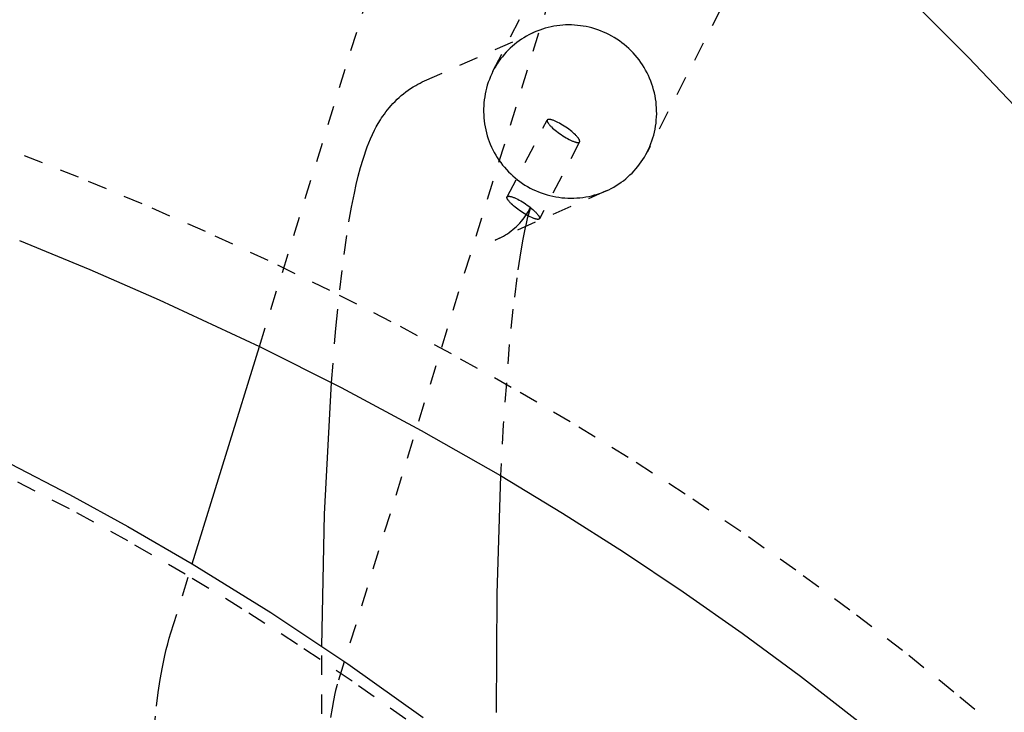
# Model space of a CAD drawing. Header units: millimetres. Extents: x 0 to 1551, y 0 to 1543.
# Tile 39 of 69: x 1365 to 1466, y 452 to 524. Entities that reach past the tile are written whole.
import ezdxf

# ---------------------------------------------------------------- set-up
doc = ezdxf.new("R2010")
doc.units = ezdxf.units.MM
doc.linetypes.add('Hidden', pattern=[4, 2, -2])
doc.layers.add('Make2D$Hidden$Curves', color=7, linetype='Hidden', true_color=0x8c8c8c)
doc.layers.add('Make2D$Visible$Curves', color=7, linetype='Continuous', true_color=0x000000)

msp = doc.modelspace()

# ---------------------------------------------------------------- linework, layer by layer
at = {"layer": 'Make2D$Hidden$Curves'}
for p, q in [((1389.42, 490.11), (1414.59, 571.54)), ((1430.08, 560.7), (1397.46, 455.2)), ((1413.54, 518.55), (1432.07, 554.62)), ((1448.07, 546.36), (1429.49, 510.2)), ((1418.95, 522.99), (1418.66, 522.9)), ((1419.24, 523.07), (1418.95, 522.99)), ((1419.54, 523.14), (1419.24, 523.07)), ((1419.84, 523.2), (1419.54, 523.14)), ((1420.14, 523.25), (1419.84, 523.2)), ((1420.44, 523.29), (1420.14, 523.25)), ((1420.75, 523.31), (1420.44, 523.29)), ((1421.05, 523.33), (1420.75, 523.31)), ((1421.36, 523.34), (1421.05, 523.33)), ((1421.66, 523.33), (1421.36, 523.34)), ((1421.97, 523.32), (1421.66, 523.33)), ((1422.27, 523.29), (1421.97, 523.32)), ((1422.58, 523.26), (1422.27, 523.29)), ((1422.88, 523.21), (1422.58, 523.26)), ((1423.18, 523.16), (1422.88, 523.21)), ((1423.48, 523.09), (1423.18, 523.16)), ((1423.77, 523.02), (1423.48, 523.09)), ((1424.07, 522.93), (1423.77, 523.02)), ((1406.46, 517.55), (1417.8, 522.58)), ((1416.74, 522.02), (1416.49, 521.86)), ((1417, 522.17), (1416.74, 522.02)), ((1417.26, 522.32), (1417, 522.17)), ((1417.53, 522.45), (1417.26, 522.32)), ((1417.8, 522.58), (1417.53, 522.45)), ((1418.08, 522.69), (1417.8, 522.58)), ((1418.37, 522.8), (1418.08, 522.69)), ((1418.66, 522.9), (1418.37, 522.8)), ((1424.37, 522.83), (1424.07, 522.93)), ((1424.67, 522.72), (1424.37, 522.83)), ((1424.96, 522.6), (1424.67, 522.72)), ((1425.25, 522.48), (1424.96, 522.6)), ((1425.53, 522.34), (1425.25, 522.48)), ((1425.81, 522.19), (1425.53, 522.34)), ((1426.08, 522.03), (1425.81, 522.19)), ((1426.35, 521.86), (1426.08, 522.03)), ((1415.33, 520.93), (1415.11, 520.72)), ((1415.55, 521.13), (1415.33, 520.93)), ((1415.77, 521.33), (1415.55, 521.13)), ((1416.01, 521.51), (1415.77, 521.33)), ((1416.25, 521.69), (1416.01, 521.51)), ((1416.49, 521.86), (1416.25, 521.69)), ((1426.61, 521.69), (1426.35, 521.86)), ((1426.86, 521.5), (1426.61, 521.69)), ((1427.11, 521.31), (1426.86, 521.5)), ((1427.35, 521.1), (1427.11, 521.31)), ((1427.58, 520.89), (1427.35, 521.1)), ((1414.52, 520.05), (1414.33, 519.82)), ((1414.71, 520.28), (1414.52, 520.05)), ((1414.91, 520.51), (1414.71, 520.28)), ((1415.11, 520.72), (1414.91, 520.51)), ((1427.81, 520.67), (1427.58, 520.89)), ((1428.03, 520.45), (1427.81, 520.67)), ((1428.24, 520.21), (1428.03, 520.45)), ((1428.44, 519.97), (1428.24, 520.21)), ((1428.64, 519.72), (1428.44, 519.97)), ((1413.83, 519.08), (1413.68, 518.82)), ((1413.99, 519.33), (1413.83, 519.08)), ((1414.16, 519.58), (1413.99, 519.33)), ((1414.33, 519.82), (1414.16, 519.58)), ((1428.82, 519.47), (1428.64, 519.72)), ((1429, 519.21), (1428.82, 519.47)), ((1429.16, 518.94), (1429, 519.21)), ((1429.32, 518.67), (1429.16, 518.94)), ((1413.28, 517.99), (1413.17, 517.7)), ((1413.41, 518.27), (1413.28, 517.99)), ((1413.54, 518.55), (1413.41, 518.27)), ((1413.68, 518.82), (1413.54, 518.55)), ((1429.47, 518.39), (1429.32, 518.67)), ((1429.61, 518.11), (1429.47, 518.39)), ((1429.73, 517.82), (1429.61, 518.11)), ((1405.03, 516.76), (1405.3, 516.93)), ((1405.3, 516.93), (1405.57, 517.09)), ((1405.57, 517.09), (1405.79, 517.21)), ((1405.79, 517.21), (1406.01, 517.33)), ((1406.01, 517.33), (1406.23, 517.44)), ((1406.23, 517.44), (1406.46, 517.55)), ((1412.96, 517.11), (1412.88, 516.81)), ((1413.06, 517.41), (1412.96, 517.11)), ((1413.17, 517.7), (1413.06, 517.41)), ((1429.85, 517.53), (1429.73, 517.82)), ((1429.96, 517.23), (1429.85, 517.53)), ((1430.06, 516.93), (1429.96, 517.23)), ((1430.14, 516.63), (1430.06, 516.93)), ((1403.65, 515.66), (1403.86, 515.85)), ((1403.86, 515.85), (1404.07, 516.04)), ((1404.07, 516.04), (1404.3, 516.23)), ((1404.3, 516.23), (1404.54, 516.41)), ((1404.54, 516.41), (1404.78, 516.59)), ((1404.78, 516.59), (1405.03, 516.76)), ((1412.69, 515.89), (1412.64, 515.58)), ((1412.74, 516.2), (1412.69, 515.89)), ((1412.8, 516.51), (1412.74, 516.2)), ((1412.88, 516.81), (1412.8, 516.51)), ((1430.22, 516.33), (1430.14, 516.63)), ((1430.29, 516.02), (1430.22, 516.33)), ((1430.34, 515.71), (1430.29, 516.02)), ((1402.82, 514.78), (1403.01, 515)), ((1403.01, 515), (1403.21, 515.22)), ((1403.21, 515.22), (1403.42, 515.44)), ((1403.42, 515.44), (1403.65, 515.66)), ((1412.59, 514.96), (1412.58, 514.65)), ((1412.61, 515.27), (1412.59, 514.96)), ((1412.64, 515.58), (1412.61, 515.27)), ((1430.39, 515.4), (1430.34, 515.71)), ((1430.42, 515.08), (1430.39, 515.4)), ((1430.44, 514.77), (1430.42, 515.08)), ((1402.04, 513.72), (1402.16, 513.91)), ((1402.16, 513.91), (1402.32, 514.13)), ((1402.32, 514.13), (1402.48, 514.34)), ((1402.48, 514.34), (1402.65, 514.56)), ((1402.65, 514.56), (1402.82, 514.78)), ((1412.58, 514.65), (1412.58, 514.34)), ((1412.58, 514.34), (1412.59, 514.03)), ((1412.59, 514.03), (1412.61, 513.72)), ((1430.42, 513.51), (1430.45, 513.83)), ((1430.45, 514.46), (1430.44, 514.77)), ((1430.46, 514.14), (1430.45, 514.46)), ((1430.45, 513.83), (1430.46, 514.14)), ((1401.3, 512.45), (1401.49, 512.8)), ((1401.49, 512.8), (1401.69, 513.16)), ((1401.69, 513.16), (1401.92, 513.53)), ((1401.92, 513.53), (1402.04, 513.72)), ((1412.61, 513.72), (1412.64, 513.41)), ((1412.64, 513.41), (1412.68, 513.1)), ((1412.68, 513.1), (1412.73, 512.79)), ((1412.73, 512.79), (1412.8, 512.48)), ((1415.01, 505.56), (1419.15, 513.5)), ((1419.15, 513.48), (1419.14, 513.48)), ((1419.14, 513.48), (1419.14, 513.47)), ((1419.14, 513.47), (1419.14, 513.47)), ((1419.14, 513.47), (1419.14, 513.47)), ((1419.14, 513.47), (1419.14, 513.47)), ((1419.14, 513.47), (1419.14, 513.46)), ((1419.14, 513.46), (1419.14, 513.46)), ((1419.14, 513.46), (1419.14, 513.46)), ((1419.14, 513.46), (1419.14, 513.45)), ((1419.14, 513.45), (1419.14, 513.45)), ((1419.14, 513.45), (1419.14, 513.45)), ((1419.14, 513.45), (1419.14, 513.44)), ((1419.14, 513.44), (1419.14, 513.44)), ((1419.14, 513.44), (1419.14, 513.44)), ((1419.14, 513.44), (1419.14, 513.43)), ((1419.14, 513.43), (1419.14, 513.43)), ((1419.14, 513.43), (1419.14, 513.42)), ((1419.14, 513.42), (1419.14, 513.42)), ((1419.14, 513.42), (1419.14, 513.41)), ((1419.14, 513.41), (1419.14, 513.4)), ((1419.14, 513.4), (1419.15, 513.39)), ((1419.15, 513.5), (1419.15, 513.5)), ((1419.15, 513.5), (1419.15, 513.5)), ((1419.15, 513.5), (1419.15, 513.49)), ((1419.16, 513.5), (1419.15, 513.5)), ((1419.15, 513.49), (1419.15, 513.49)), ((1419.15, 513.49), (1419.15, 513.49)), ((1419.15, 513.49), (1419.15, 513.49)), ((1419.15, 513.49), (1419.15, 513.49)), ((1419.15, 513.49), (1419.15, 513.48)), ((1419.15, 513.48), (1419.15, 513.48)), ((1419.15, 513.48), (1419.15, 513.48)), ((1419.15, 513.39), (1419.15, 513.39)), ((1419.15, 513.39), (1419.15, 513.38)), ((1419.15, 513.38), (1419.15, 513.37)), ((1419.15, 513.37), (1419.15, 513.36)), ((1419.15, 513.36), (1419.16, 513.35)), ((1419.17, 513.52), (1419.16, 513.52)), ((1419.16, 513.52), (1419.16, 513.51)), ((1419.16, 513.51), (1419.16, 513.51)), ((1419.16, 513.51), (1419.16, 513.51)), ((1419.16, 513.51), (1419.16, 513.51)), ((1419.16, 513.51), (1419.16, 513.5)), ((1419.16, 513.35), (1419.16, 513.34)), ((1419.16, 513.34), (1419.16, 513.34)), ((1419.16, 513.34), (1419.17, 513.33)), ((1419.18, 513.53), (1419.17, 513.53)), ((1419.17, 513.53), (1419.17, 513.53)), ((1419.17, 513.53), (1419.17, 513.52)), ((1419.17, 513.52), (1419.17, 513.52)), ((1419.17, 513.52), (1419.17, 513.52)), ((1419.17, 513.33), (1419.17, 513.32)), ((1419.17, 513.32), (1419.18, 513.31)), ((1419.19, 513.54), (1419.18, 513.54)), ((1419.18, 513.54), (1419.18, 513.53)), ((1419.18, 513.53), (1419.18, 513.53)), ((1419.18, 513.53), (1419.18, 513.53)), ((1419.18, 513.53), (1419.18, 513.53)), ((1419.18, 513.31), (1419.18, 513.29)), ((1419.18, 513.29), (1419.19, 513.27)), ((1419.2, 513.55), (1419.19, 513.54)), ((1419.19, 513.54), (1419.19, 513.54)), ((1419.19, 513.54), (1419.19, 513.54)), ((1419.19, 513.54), (1419.19, 513.54)), ((1419.19, 513.27), (1419.21, 513.25)), ((1419.21, 513.55), (1419.2, 513.55)), ((1419.2, 513.55), (1419.2, 513.55)), ((1419.2, 513.55), (1419.2, 513.55)), ((1419.2, 513.55), (1419.2, 513.55)), ((1419.22, 513.56), (1419.21, 513.55)), ((1419.21, 513.55), (1419.21, 513.55)), ((1419.21, 513.55), (1419.21, 513.55)), ((1419.21, 513.25), (1419.22, 513.23)), ((1419.23, 513.56), (1419.22, 513.56)), ((1419.22, 513.56), (1419.22, 513.56)), ((1419.22, 513.56), (1419.22, 513.56)), ((1419.22, 513.23), (1419.23, 513.21)), ((1419.24, 513.56), (1419.23, 513.56)), ((1419.23, 513.56), (1419.23, 513.56)), ((1419.23, 513.21), (1419.24, 513.19)), ((1419.25, 513.57), (1419.24, 513.56)), ((1419.24, 513.56), (1419.24, 513.56)), ((1419.24, 513.19), (1419.26, 513.17)), ((1419.26, 513.57), (1419.25, 513.57)), ((1419.27, 513.57), (1419.26, 513.57)), ((1419.26, 513.17), (1419.27, 513.15)), ((1419.28, 513.57), (1419.27, 513.57)), ((1419.27, 513.57), (1419.27, 513.57)), ((1419.27, 513.15), (1419.31, 513.1)), ((1419.29, 513.57), (1419.28, 513.57)), ((1419.3, 513.57), (1419.29, 513.57)), ((1419.31, 513.57), (1419.3, 513.57)), ((1419.32, 513.57), (1419.31, 513.57)), ((1419.31, 513.1), (1419.35, 513.05)), ((1419.33, 513.57), (1419.32, 513.57)), ((1419.34, 513.57), (1419.33, 513.57)), ((1419.35, 513.57), (1419.34, 513.57)), ((1419.36, 513.57), (1419.35, 513.57)), ((1419.35, 513.05), (1419.39, 513)), ((1419.38, 513.57), (1419.36, 513.57)), ((1419.4, 513.57), (1419.38, 513.57)), ((1419.39, 513), (1419.43, 512.95)), ((1419.42, 513.57), (1419.4, 513.57)), ((1419.44, 513.56), (1419.42, 513.57)), ((1419.43, 512.95), (1419.48, 512.9)), ((1419.47, 513.56), (1419.44, 513.56)), ((1419.49, 513.56), (1419.47, 513.56)), ((1419.48, 512.9), (1419.53, 512.85)), ((1419.52, 513.55), (1419.49, 513.56)), ((1419.54, 513.54), (1419.52, 513.55)), ((1419.53, 512.85), (1419.59, 512.79)), ((1419.57, 513.54), (1419.54, 513.54)), ((1419.63, 513.52), (1419.57, 513.54)), ((1419.59, 512.79), (1419.7, 512.68)), ((1419.69, 513.5), (1419.63, 513.52)), ((1419.75, 513.48), (1419.69, 513.5)), ((1419.82, 513.46), (1419.75, 513.48)), ((1419.89, 513.43), (1419.82, 513.46)), ((1419.96, 513.4), (1419.89, 513.43)), ((1420.1, 513.33), (1419.96, 513.4)), ((1420.25, 513.26), (1420.1, 513.33)), ((1420.41, 513.18), (1420.25, 513.26)), ((1420.57, 513.09), (1420.41, 513.18)), ((1420.73, 512.99), (1420.57, 513.09)), ((1420.9, 512.88), (1420.73, 512.99)), ((1421.07, 512.78), (1420.9, 512.88)), ((1430.3, 512.58), (1430.35, 512.89)), ((1430.35, 512.89), (1430.39, 513.2)), ((1430.39, 513.2), (1430.42, 513.51)), ((1400.89, 511.57), (1401.08, 512)), ((1401.08, 512), (1401.3, 512.45)), ((1412.8, 512.48), (1412.87, 512.18)), ((1412.87, 512.18), (1412.96, 511.88)), ((1412.96, 511.88), (1413.05, 511.58)), ((1419.7, 512.68), (1419.83, 512.57)), ((1419.83, 512.57), (1419.97, 512.45)), ((1419.97, 512.45), (1420.12, 512.34)), ((1420.12, 512.34), (1420.27, 512.22)), ((1420.27, 512.22), (1420.43, 512.11)), ((1420.43, 512.11), (1420.59, 512)), ((1420.59, 512), (1420.76, 511.89)), ((1420.76, 511.89), (1420.92, 511.78)), ((1420.92, 511.78), (1421.09, 511.68)), ((1421.23, 512.66), (1421.07, 512.78)), ((1421.39, 512.55), (1421.23, 512.66)), ((1421.54, 512.43), (1421.39, 512.55)), ((1421.68, 512.31), (1421.54, 512.43)), ((1421.82, 512.2), (1421.68, 512.31)), ((1421.95, 512.08), (1421.82, 512.2)), ((1422.07, 511.97), (1421.95, 512.08)), ((1422.12, 511.92), (1422.07, 511.97)), ((1422.17, 511.86), (1422.12, 511.92)), ((1422.22, 511.81), (1422.17, 511.86)), ((1422.26, 511.76), (1422.22, 511.81)), ((1430.07, 511.66), (1430.16, 511.96)), ((1430.16, 511.96), (1430.23, 512.27)), ((1430.23, 512.27), (1430.3, 512.58)), ((1400.55, 510.73), (1400.72, 511.15)), ((1400.72, 511.15), (1400.89, 511.57)), ((1413.05, 511.58), (1413.16, 511.29)), ((1413.16, 511.29), (1413.27, 511)), ((1413.27, 511), (1413.4, 510.71)), ((1422.5, 511.26), (1418.34, 503.31)), ((1421.09, 511.68), (1421.25, 511.59)), ((1421.25, 511.59), (1421.4, 511.51)), ((1421.4, 511.51), (1421.55, 511.43)), ((1421.55, 511.43), (1421.7, 511.37)), ((1421.7, 511.37), (1421.77, 511.34)), ((1421.77, 511.34), (1421.84, 511.31)), ((1421.84, 511.31), (1421.9, 511.29)), ((1421.9, 511.29), (1421.96, 511.26)), ((1421.96, 511.26), (1422.02, 511.25)), ((1422.02, 511.25), (1422.08, 511.23)), ((1422.08, 511.23), (1422.11, 511.22)), ((1422.11, 511.22), (1422.13, 511.22)), ((1422.13, 511.22), (1422.16, 511.21)), ((1422.16, 511.21), (1422.18, 511.2)), ((1422.18, 511.2), (1422.21, 511.2)), ((1422.21, 511.2), (1422.23, 511.2)), ((1422.23, 511.2), (1422.25, 511.19)), ((1422.25, 511.19), (1422.28, 511.19)), ((1422.31, 511.71), (1422.26, 511.76)), ((1422.28, 511.19), (1422.3, 511.19)), ((1422.3, 511.19), (1422.31, 511.19)), ((1422.34, 511.66), (1422.31, 511.71)), ((1422.31, 511.19), (1422.32, 511.19)), ((1422.32, 511.19), (1422.33, 511.19)), ((1422.33, 511.19), (1422.33, 511.19)), ((1422.33, 511.19), (1422.34, 511.19)), ((1422.38, 511.62), (1422.34, 511.66)), ((1422.34, 511.19), (1422.35, 511.19)), ((1422.35, 511.19), (1422.36, 511.19)), ((1422.36, 511.19), (1422.37, 511.19)), ((1422.37, 511.19), (1422.38, 511.19)), ((1422.39, 511.59), (1422.38, 511.62)), ((1422.38, 511.19), (1422.39, 511.19)), ((1422.41, 511.57), (1422.39, 511.59)), ((1422.39, 511.19), (1422.4, 511.2)), ((1422.39, 511.19), (1422.39, 511.19)), ((1422.4, 511.2), (1422.41, 511.2)), ((1422.42, 511.55), (1422.41, 511.57)), ((1422.41, 511.2), (1422.41, 511.2)), ((1422.41, 511.2), (1422.42, 511.2)), ((1422.43, 511.53), (1422.42, 511.55)), ((1422.42, 511.2), (1422.42, 511.2)), ((1422.42, 511.2), (1422.43, 511.2)), ((1422.45, 511.51), (1422.43, 511.53)), ((1422.43, 511.2), (1422.43, 511.21)), ((1422.43, 511.21), (1422.43, 511.21)), ((1422.43, 511.21), (1422.44, 511.21)), ((1422.44, 511.21), (1422.44, 511.21)), ((1422.44, 511.21), (1422.44, 511.21)), ((1422.44, 511.21), (1422.45, 511.21)), ((1422.46, 511.49), (1422.45, 511.51)), ((1422.45, 511.21), (1422.45, 511.22)), ((1422.45, 511.22), (1422.46, 511.22)), ((1422.45, 511.21), (1422.45, 511.21)), ((1422.45, 511.21), (1422.45, 511.21)), ((1422.47, 511.47), (1422.46, 511.49)), ((1422.46, 511.22), (1422.46, 511.22)), ((1422.46, 511.22), (1422.46, 511.22)), ((1422.46, 511.22), (1422.46, 511.22)), ((1422.46, 511.22), (1422.47, 511.22)), ((1422.48, 511.45), (1422.47, 511.47)), ((1422.47, 511.22), (1422.47, 511.23)), ((1422.47, 511.23), (1422.47, 511.23)), ((1422.47, 511.23), (1422.47, 511.23)), ((1422.47, 511.23), (1422.48, 511.23)), ((1422.48, 511.43), (1422.48, 511.45)), ((1422.49, 511.42), (1422.48, 511.43)), ((1422.48, 511.23), (1422.48, 511.24)), ((1422.48, 511.24), (1422.48, 511.24)), ((1422.48, 511.24), (1422.48, 511.24)), ((1422.48, 511.24), (1422.48, 511.24)), ((1422.48, 511.24), (1422.49, 511.24)), ((1422.48, 511.23), (1422.48, 511.23)), ((1422.49, 511.41), (1422.49, 511.42)), ((1422.49, 511.42), (1422.49, 511.42)), ((1422.5, 511.4), (1422.49, 511.41)), ((1422.49, 511.25), (1422.49, 511.26)), ((1422.49, 511.26), (1422.5, 511.26)), ((1422.49, 511.24), (1422.49, 511.25)), ((1422.49, 511.25), (1422.49, 511.25)), ((1422.49, 511.25), (1422.49, 511.25)), ((1422.49, 511.25), (1422.49, 511.25)), ((1422.5, 511.39), (1422.5, 511.4)), ((1422.5, 511.38), (1422.5, 511.39)), ((1422.5, 511.37), (1422.5, 511.38)), ((1422.51, 511.36), (1422.5, 511.37)), ((1422.5, 511.37), (1422.5, 511.37)), ((1422.5, 511.26), (1422.51, 511.3)), ((1422.51, 511.35), (1422.51, 511.36)), ((1422.51, 511.34), (1422.51, 511.35)), ((1422.51, 511.33), (1422.51, 511.34)), ((1422.51, 511.34), (1422.51, 511.34)), ((1422.51, 511.32), (1422.51, 511.33)), ((1422.51, 511.33), (1422.51, 511.33)), ((1422.51, 511.31), (1422.51, 511.32)), ((1422.51, 511.32), (1422.51, 511.32)), ((1422.51, 511.32), (1422.51, 511.32)), ((1422.51, 511.3), (1422.51, 511.31)), ((1422.51, 511.31), (1422.51, 511.31)), ((1422.51, 511.31), (1422.51, 511.31)), ((1422.51, 511.3), (1422.51, 511.3)), ((1422.51, 511.3), (1422.51, 511.3)), ((1429.62, 510.48), (1429.75, 510.77)), ((1429.75, 510.77), (1429.87, 511.07)), ((1429.87, 511.07), (1429.97, 511.36)), ((1429.97, 511.36), (1430.07, 511.66)), ((1370.71, 507.6), (1364.07, 510.23)), ((1400.12, 509.47), (1400.26, 509.89)), ((1400.26, 509.89), (1400.4, 510.31)), ((1400.4, 510.31), (1400.55, 510.73)), ((1413.4, 510.71), (1413.53, 510.43)), ((1413.53, 510.43), (1413.68, 510.16)), ((1413.68, 510.16), (1413.83, 509.89)), ((1413.83, 509.89), (1413.99, 509.62)), ((1429.2, 509.68), (1429.35, 509.94)), ((1429.35, 509.94), (1429.49, 510.2)), ((1429.49, 510.2), (1429.62, 510.48)), ((1399.87, 508.61), (1400.12, 509.47)), ((1413.99, 509.62), (1414.16, 509.36)), ((1414.16, 509.36), (1414.35, 509.11)), ((1414.35, 509.11), (1414.53, 508.86)), ((1414.53, 508.86), (1414.73, 508.62)), ((1428.51, 508.7), (1428.7, 508.94)), ((1428.7, 508.94), (1428.87, 509.18)), ((1428.87, 509.18), (1429.04, 509.43)), ((1429.04, 509.43), (1429.2, 509.68)), ((1399.42, 506.86), (1399.63, 507.72)), ((1399.63, 507.72), (1399.87, 508.61)), ((1414.73, 508.62), (1414.94, 508.38)), ((1414.94, 508.38), (1415.15, 508.16)), ((1415.15, 508.16), (1415.38, 507.94)), ((1415.38, 507.94), (1415.6, 507.73)), ((1415.6, 507.73), (1415.84, 507.52)), ((1427.48, 507.62), (1427.7, 507.83)), ((1427.7, 507.83), (1427.92, 508.03)), ((1427.92, 508.03), (1428.12, 508.25)), ((1428.12, 508.25), (1428.32, 508.47)), ((1428.32, 508.47), (1428.51, 508.7)), ((1377.29, 504.85), (1370.71, 507.6)), ((1399.22, 505.95), (1399.42, 506.86)), ((1415.84, 507.52), (1416.08, 507.33)), ((1416.08, 507.33), (1416.33, 507.14)), ((1416.33, 507.14), (1416.59, 506.96)), ((1416.59, 506.96), (1416.85, 506.79)), ((1416.85, 506.79), (1417.12, 506.63)), ((1426.03, 506.58), (1426.28, 506.74)), ((1426.28, 506.74), (1426.54, 506.9)), ((1426.54, 506.9), (1426.78, 507.07)), ((1426.78, 507.07), (1427.02, 507.24)), ((1427.02, 507.24), (1427.26, 507.43)), ((1427.26, 507.43), (1427.48, 507.62)), ((1398.94, 504.5), (1399.22, 505.95)), ((1425.23, 506.18), (1413.76, 501.09)), ((1417.12, 506.63), (1417.39, 506.48)), ((1417.39, 506.48), (1417.67, 506.34)), ((1417.67, 506.34), (1417.95, 506.21)), ((1417.95, 506.21), (1418.24, 506.09)), ((1418.24, 506.09), (1418.53, 505.98)), ((1418.53, 505.98), (1418.83, 505.88)), ((1418.83, 505.88), (1419.13, 505.78)), ((1419.13, 505.78), (1419.43, 505.7)), ((1419.43, 505.7), (1419.73, 505.63)), ((1423.45, 505.62), (1423.75, 505.69)), ((1423.75, 505.69), (1424.05, 505.76)), ((1424.05, 505.76), (1424.35, 505.85)), ((1424.35, 505.85), (1424.65, 505.95)), ((1424.65, 505.95), (1424.94, 506.06)), ((1424.94, 506.06), (1425.23, 506.18)), ((1425.23, 506.18), (1425.5, 506.31)), ((1425.5, 506.31), (1425.77, 506.44)), ((1425.77, 506.44), (1426.03, 506.58)), ((1383.83, 501.98), (1377.29, 504.85)), ((1419.73, 505.63), (1420.04, 505.57)), ((1420.04, 505.57), (1420.35, 505.52)), ((1420.35, 505.52), (1420.65, 505.48)), ((1420.65, 505.48), (1420.97, 505.46)), ((1420.97, 505.46), (1421.28, 505.44)), ((1421.28, 505.44), (1421.59, 505.43)), ((1421.59, 505.43), (1421.9, 505.44)), ((1421.9, 505.44), (1422.21, 505.45)), ((1422.21, 505.45), (1422.52, 505.48)), ((1422.52, 505.48), (1422.83, 505.51)), ((1422.83, 505.51), (1423.14, 505.56)), ((1423.14, 505.56), (1423.45, 505.62)), ((1398.66, 502.97), (1398.94, 504.5)), ((1416.92, 503.61), (1417.05, 503.81)), ((1417.05, 503.81), (1417.18, 504.01)), ((1417.2, 503.77), (1417.09, 503.32)), ((1417.18, 504.01), (1417.3, 504.22)), ((1417.31, 504.11), (1417.2, 503.77)), ((1417.3, 504.22), (1417.42, 504.44)), ((1417.35, 504.24), (1417.31, 504.11)), ((1417.4, 504.4), (1417.35, 504.24)), ((1417.42, 504.43), (1417.4, 504.4)), ((1398.16, 499.6), (1398.66, 502.97)), ((1415.98, 502.51), (1416.15, 502.68)), ((1416.15, 502.68), (1416.32, 502.86)), ((1416.32, 502.86), (1416.48, 503.04)), ((1416.48, 503.04), (1416.63, 503.22)), ((1416.63, 503.22), (1416.78, 503.41)), ((1416.78, 503.41), (1416.92, 503.61)), ((1416.96, 502.81), (1416.83, 502.23)), ((1417.09, 503.32), (1416.96, 502.81)), ((1390.3, 498.99), (1383.83, 501.98)), ((1414.62, 501.51), (1414.83, 501.63)), ((1414.83, 501.63), (1415.03, 501.76)), ((1415.03, 501.76), (1415.23, 501.9)), ((1415.23, 501.9), (1415.43, 502.05)), ((1415.43, 502.05), (1415.61, 502.2)), ((1415.61, 502.2), (1415.8, 502.35)), ((1415.8, 502.35), (1415.98, 502.51)), ((1416.83, 502.23), (1416.63, 501.19)), ((1413.76, 501.09), (1413.98, 501.18)), ((1413.98, 501.18), (1414.2, 501.29)), ((1414.2, 501.29), (1414.41, 501.39)), ((1414.41, 501.39), (1414.62, 501.51)), ((1416.63, 501.19), (1416.42, 499.99)), ((1397.71, 495.96), (1398.16, 499.6)), ((1416.42, 499.99), (1416, 497.19)), ((1396.7, 495.88), (1390.3, 498.99)), ((1416, 497.19), (1415.6, 493.96)), ((1403.03, 492.66), (1396.7, 495.88)), ((1397.31, 491.97), (1397.71, 495.96)), ((1415.6, 493.96), (1415.23, 490.32)), ((1409.27, 489.33), (1403.03, 492.66)), ((1396.85, 486.39), (1397.31, 491.97)), ((1415.23, 490.32), (1414.6, 482.01)), ((1415.44, 485.88), (1409.27, 489.33)), ((1421.52, 482.31), (1415.44, 485.88)), ((1427.52, 478.63), (1421.52, 482.31)), ((1414.6, 482.01), (1414.32, 476.76)), ((1433.39, 474.85), (1427.52, 478.63)), ((1369.78, 473.31), (1363.67, 476.49)), ((1439.17, 470.97), (1433.39, 474.85)), ((1375.8, 470.01), (1369.78, 473.31)), ((1444.85, 466.97), (1439.17, 470.97)), ((1381.74, 466.57), (1375.8, 470.01)), ((1380.27, 460.52), (1382.46, 467.63)), ((1387.6, 463), (1381.74, 466.57)), ((1450.43, 462.85), (1444.85, 466.97)), ((1393.35, 459.31), (1387.6, 463)), ((1455.85, 458.68), (1450.43, 462.85)), ((1379.94, 459.37), (1380.1, 459.95)), ((1380.1, 459.95), (1380.27, 460.52)), ((1379.79, 458.78), (1379.94, 459.37)), ((1398.99, 455.51), (1393.35, 459.31)), ((1395.86, 452.15), (1395.86, 459.14)), ((1379.4, 456.96), (1379.65, 458.18)), ((1379.65, 458.18), (1379.79, 458.78)), ((1461.17, 454.39), (1455.85, 458.68)), ((1379.17, 455.69), (1379.4, 456.96)), ((1378.96, 454.33), (1379.17, 455.69)), ((1397.35, 454.79), (1397.28, 454.53)), ((1397.41, 455.02), (1397.35, 454.79)), ((1397.46, 455.2), (1397.41, 455.02)), ((1404.54, 451.57), (1398.99, 455.51)), ((1378.77, 452.92), (1378.96, 454.33)), ((1397.21, 454.23), (1397.07, 453.53)), ((1397.28, 454.53), (1397.21, 454.23)), ((1466.38, 449.99), (1461.17, 454.39)), ((1378.45, 449.91), (1378.77, 452.92)), ((1397.07, 453.53), (1396.92, 452.72)), ((1396.92, 452.72), (1396.77, 451.76))]:
    msp.add_line(p, q, dxfattribs=at)
at = {"layer": 'Make2D$Visible$Curves'}
for p, q in [((1462.69, 519.96), (1457.05, 525.59)), ((1468.1, 514.28), (1462.69, 519.96)), ((1414.99, 505.51), (1414.99, 505.52)), ((1414.99, 505.52), (1415, 505.52)), ((1414.99, 505.5), (1414.99, 505.51)), ((1414.99, 505.51), (1414.99, 505.51)), ((1414.99, 505.51), (1414.99, 505.51)), ((1414.99, 505.51), (1414.99, 505.51)), ((1414.99, 505.49), (1414.99, 505.5)), ((1414.99, 505.5), (1414.99, 505.5)), ((1414.99, 505.5), (1414.99, 505.5)), ((1414.99, 505.48), (1414.99, 505.49)), ((1415, 505.48), (1414.99, 505.48)), ((1415, 505.55), (1415, 505.56)), ((1415, 505.56), (1415.01, 505.56)), ((1415, 505.54), (1415, 505.55)), ((1415, 505.55), (1415, 505.55)), ((1415, 505.55), (1415, 505.55)), ((1415, 505.55), (1415, 505.55)), ((1415, 505.53), (1415, 505.54)), ((1415, 505.54), (1415, 505.54)), ((1415, 505.54), (1415, 505.54)), ((1415, 505.54), (1415, 505.54)), ((1415, 505.52), (1415, 505.53)), ((1415, 505.53), (1415, 505.53)), ((1415, 505.53), (1415, 505.53)), ((1415, 505.53), (1415, 505.53)), ((1415, 505.52), (1415, 505.52)), ((1415, 505.47), (1415, 505.48)), ((1415, 505.46), (1415, 505.47)), ((1415, 505.45), (1415, 505.46)), ((1415, 505.44), (1415, 505.45)), ((1415, 505.45), (1415, 505.45)), ((1415.01, 505.43), (1415, 505.44)), ((1415.01, 505.57), (1415.02, 505.58)), ((1415.01, 505.56), (1415.01, 505.57)), ((1415.01, 505.57), (1415.01, 505.57)), ((1415.01, 505.57), (1415.01, 505.57)), ((1415.01, 505.57), (1415.01, 505.57)), ((1415.01, 505.56), (1415.01, 505.56)), ((1415.01, 505.56), (1415.01, 505.56)), ((1415.01, 505.42), (1415.01, 505.43)), ((1415.01, 505.41), (1415.01, 505.42)), ((1415.02, 505.4), (1415.01, 505.41)), ((1415.01, 505.41), (1415.01, 505.41)), ((1415.02, 505.58), (1415.02, 505.59)), ((1415.02, 505.59), (1415.03, 505.59)), ((1415.02, 505.58), (1415.02, 505.58)), ((1415.02, 505.58), (1415.02, 505.58)), ((1415.02, 505.58), (1415.02, 505.58)), ((1415.02, 505.58), (1415.02, 505.58)), ((1415.02, 505.39), (1415.02, 505.4)), ((1415.02, 505.38), (1415.02, 505.39)), ((1415.03, 505.37), (1415.02, 505.38)), ((1415.03, 505.59), (1415.04, 505.6)), ((1415.03, 505.59), (1415.03, 505.59)), ((1415.03, 505.59), (1415.03, 505.59)), ((1415.03, 505.59), (1415.03, 505.59)), ((1415.04, 505.35), (1415.03, 505.37)), ((1415.04, 505.6), (1415.04, 505.6)), ((1415.04, 505.6), (1415.04, 505.6)), ((1415.04, 505.6), (1415.04, 505.6)), ((1415.04, 505.6), (1415.04, 505.6)), ((1415.04, 505.6), (1415.05, 505.6)), ((1415.05, 505.33), (1415.04, 505.35)), ((1415.05, 505.6), (1415.05, 505.61)), ((1415.05, 505.61), (1415.05, 505.61)), ((1415.05, 505.61), (1415.06, 505.61)), ((1415.06, 505.31), (1415.05, 505.33)), ((1415.06, 505.61), (1415.06, 505.61)), ((1415.06, 505.61), (1415.06, 505.61)), ((1415.06, 505.61), (1415.06, 505.61)), ((1415.06, 505.61), (1415.07, 505.61)), ((1415.07, 505.29), (1415.06, 505.31)), ((1415.07, 505.61), (1415.07, 505.62)), ((1415.07, 505.62), (1415.07, 505.62)), ((1415.07, 505.62), (1415.08, 505.62)), ((1415.08, 505.27), (1415.07, 505.29)), ((1415.08, 505.62), (1415.08, 505.62)), ((1415.08, 505.62), (1415.08, 505.62)), ((1415.08, 505.62), (1415.09, 505.62)), ((1415.1, 505.25), (1415.08, 505.27)), ((1415.09, 505.62), (1415.1, 505.62)), ((1415.1, 505.62), (1415.1, 505.63)), ((1415.1, 505.63), (1415.11, 505.63)), ((1415.11, 505.23), (1415.1, 505.25)), ((1415.11, 505.63), (1415.12, 505.63)), ((1415.13, 505.21), (1415.11, 505.23)), ((1415.12, 505.63), (1415.13, 505.63)), ((1415.13, 505.63), (1415.13, 505.63)), ((1415.13, 505.63), (1415.14, 505.63)), ((1415.16, 505.16), (1415.13, 505.21)), ((1415.14, 505.63), (1415.15, 505.63)), ((1415.15, 505.63), (1415.16, 505.63)), ((1415.16, 505.63), (1415.17, 505.63)), ((1415.2, 505.11), (1415.16, 505.16)), ((1415.17, 505.63), (1415.18, 505.63)), ((1415.18, 505.63), (1415.19, 505.63)), ((1415.19, 505.63), (1415.2, 505.63)), ((1415.2, 505.63), (1415.21, 505.63)), ((1415.24, 505.06), (1415.2, 505.11)), ((1415.21, 505.63), (1415.23, 505.63)), ((1415.23, 505.63), (1415.25, 505.63)), ((1415.28, 505.01), (1415.24, 505.06)), ((1415.25, 505.63), (1415.27, 505.63)), ((1415.27, 505.63), (1415.3, 505.62)), ((1415.33, 504.96), (1415.28, 505.01)), ((1415.3, 505.62), (1415.32, 505.62)), ((1415.32, 505.62), (1415.35, 505.62)), ((1415.38, 504.91), (1415.33, 504.96)), ((1415.35, 505.62), (1415.37, 505.61)), ((1415.37, 505.61), (1415.4, 505.6)), ((1415.44, 504.85), (1415.38, 504.91)), ((1415.4, 505.6), (1415.42, 505.6)), ((1415.42, 505.6), (1415.48, 505.58)), ((1415.56, 504.74), (1415.44, 504.85)), ((1415.48, 505.58), (1415.54, 505.56)), ((1415.54, 505.56), (1415.6, 505.54)), ((1415.68, 504.63), (1415.56, 504.74)), ((1415.6, 505.54), (1415.67, 505.51)), ((1415.67, 505.51), (1415.74, 505.49)), ((1415.74, 505.49), (1415.81, 505.46)), ((1415.81, 505.46), (1415.95, 505.39)), ((1415.95, 505.39), (1416.1, 505.32)), ((1416.1, 505.32), (1416.26, 505.23)), ((1416.26, 505.23), (1416.42, 505.14)), ((1416.42, 505.14), (1416.59, 505.05)), ((1416.59, 505.05), (1416.75, 504.94)), ((1416.75, 504.94), (1416.92, 504.83)), ((1416.92, 504.83), (1417.08, 504.72)), ((1417.08, 504.72), (1417.24, 504.6)), ((1415.82, 504.51), (1415.68, 504.63)), ((1415.97, 504.4), (1415.82, 504.51)), ((1416.12, 504.28), (1415.97, 504.4)), ((1416.28, 504.16), (1416.12, 504.28)), ((1416.44, 504.05), (1416.28, 504.16)), ((1416.61, 503.94), (1416.44, 504.05)), ((1416.77, 503.84), (1416.61, 503.94)), ((1416.94, 503.74), (1416.77, 503.84)), ((1417.1, 503.65), (1416.94, 503.74)), ((1417.25, 503.56), (1417.1, 503.65)), ((1417.24, 504.6), (1417.39, 504.49)), ((1417.39, 504.49), (1417.53, 504.37)), ((1417.53, 504.37), (1417.67, 504.25)), ((1417.67, 504.25), (1417.8, 504.14)), ((1417.8, 504.14), (1417.92, 504.02)), ((1417.92, 504.02), (1417.97, 503.97)), ((1417.97, 503.97), (1418.02, 503.91)), ((1418.02, 503.91), (1418.07, 503.86)), ((1418.07, 503.86), (1418.11, 503.81)), ((1418.11, 503.81), (1418.15, 503.76)), ((1418.15, 503.76), (1418.19, 503.71)), ((1418.19, 503.71), (1418.23, 503.67)), ((1418.23, 503.67), (1418.24, 503.65)), ((1418.24, 503.65), (1418.26, 503.62)), ((1417.4, 503.49), (1417.25, 503.56)), ((1417.55, 503.42), (1417.4, 503.49)), ((1417.62, 503.39), (1417.55, 503.42)), ((1417.69, 503.37), (1417.62, 503.39)), ((1417.75, 503.34), (1417.69, 503.37)), ((1417.81, 503.32), (1417.75, 503.34)), ((1417.87, 503.3), (1417.81, 503.32)), ((1417.93, 503.28), (1417.87, 503.3)), ((1417.96, 503.27), (1417.93, 503.28)), ((1417.98, 503.27), (1417.96, 503.27)), ((1418.01, 503.26), (1417.98, 503.27)), ((1418.03, 503.26), (1418.01, 503.26)), ((1418.06, 503.25), (1418.03, 503.26)), ((1418.08, 503.25), (1418.06, 503.25)), ((1418.1, 503.25), (1418.08, 503.25)), ((1418.12, 503.24), (1418.1, 503.25)), ((1418.14, 503.24), (1418.12, 503.24)), ((1418.15, 503.24), (1418.14, 503.24)), ((1418.16, 503.24), (1418.15, 503.24)), ((1418.17, 503.24), (1418.16, 503.24)), ((1418.18, 503.24), (1418.17, 503.24)), ((1418.19, 503.24), (1418.18, 503.24)), ((1418.2, 503.24), (1418.19, 503.24)), ((1418.21, 503.24), (1418.2, 503.24)), ((1418.22, 503.24), (1418.21, 503.24)), ((1418.23, 503.24), (1418.22, 503.24)), ((1418.24, 503.25), (1418.23, 503.24)), ((1418.23, 503.24), (1418.23, 503.24)), ((1418.25, 503.25), (1418.24, 503.25)), ((1418.26, 503.25), (1418.25, 503.25)), ((1418.26, 503.62), (1418.27, 503.6)), ((1418.27, 503.25), (1418.26, 503.25)), ((1418.26, 503.25), (1418.26, 503.25)), ((1418.27, 503.6), (1418.28, 503.58)), ((1418.28, 503.26), (1418.27, 503.25)), ((1418.27, 503.25), (1418.27, 503.25)), ((1418.28, 503.58), (1418.29, 503.56)), ((1418.29, 503.26), (1418.28, 503.26)), ((1418.28, 503.26), (1418.28, 503.26)), ((1418.28, 503.26), (1418.28, 503.26)), ((1418.29, 503.56), (1418.3, 503.54)), ((1418.3, 503.26), (1418.29, 503.26)), ((1418.29, 503.26), (1418.29, 503.26)), ((1418.29, 503.26), (1418.29, 503.26)), ((1418.29, 503.26), (1418.29, 503.26)), ((1418.3, 503.54), (1418.31, 503.52)), ((1418.31, 503.27), (1418.3, 503.27)), ((1418.3, 503.27), (1418.3, 503.27)), ((1418.3, 503.27), (1418.3, 503.26)), ((1418.31, 503.52), (1418.32, 503.5)), ((1418.32, 503.28), (1418.31, 503.28)), ((1418.31, 503.28), (1418.31, 503.27)), ((1418.31, 503.27), (1418.31, 503.27)), ((1418.31, 503.27), (1418.31, 503.27)), ((1418.31, 503.27), (1418.31, 503.27)), ((1418.32, 503.5), (1418.33, 503.49)), ((1418.33, 503.29), (1418.32, 503.28)), ((1418.32, 503.28), (1418.32, 503.28)), ((1418.32, 503.28), (1418.32, 503.28)), ((1418.32, 503.28), (1418.32, 503.28)), ((1418.33, 503.49), (1418.33, 503.48)), ((1418.33, 503.48), (1418.34, 503.47)), ((1418.34, 503.3), (1418.33, 503.3)), ((1418.33, 503.3), (1418.33, 503.29)), ((1418.33, 503.29), (1418.33, 503.29)), ((1418.33, 503.29), (1418.33, 503.29)), ((1418.33, 503.29), (1418.33, 503.29)), ((1418.33, 503.29), (1418.33, 503.29)), ((1418.34, 503.47), (1418.34, 503.46)), ((1418.34, 503.46), (1418.34, 503.45)), ((1418.34, 503.45), (1418.35, 503.44)), ((1418.36, 503.35), (1418.34, 503.31)), ((1418.34, 503.31), (1418.34, 503.31)), ((1418.34, 503.31), (1418.34, 503.31)), ((1418.34, 503.31), (1418.34, 503.3)), ((1418.34, 503.3), (1418.34, 503.3)), ((1418.34, 503.3), (1418.34, 503.3)), ((1418.35, 503.44), (1418.35, 503.43)), ((1418.35, 503.43), (1418.35, 503.43)), ((1418.35, 503.43), (1418.35, 503.42)), ((1418.35, 503.42), (1418.35, 503.41)), ((1418.35, 503.41), (1418.36, 503.4)), ((1418.36, 503.4), (1418.36, 503.4)), ((1418.36, 503.4), (1418.36, 503.39)), ((1418.36, 503.39), (1418.36, 503.38)), ((1418.36, 503.38), (1418.36, 503.38)), ((1418.36, 503.38), (1418.36, 503.37)), ((1418.36, 503.37), (1418.36, 503.37)), ((1418.36, 503.37), (1418.36, 503.37)), ((1418.36, 503.37), (1418.36, 503.36)), ((1418.36, 503.36), (1418.36, 503.36)), ((1418.36, 503.36), (1418.36, 503.36)), ((1418.36, 503.36), (1418.36, 503.35)), ((1418.36, 503.35), (1418.36, 503.35)), ((1418.36, 503.35), (1418.36, 503.35)), ((1364.63, 501.04), (1371.89, 498.06)), ((1371.89, 498.06), (1379.06, 494.93)), ((1379.06, 494.93), (1389.41, 490.11)), ((1382.46, 467.63), (1389.42, 490.11)), ((1389.41, 490.11), (1397.84, 485.88)), ((1396.14, 472.77), (1396.85, 486.39)), ((1397.84, 485.88), (1406.14, 481.43)), ((1406.14, 481.43), (1414.32, 476.76)), ((1363.7, 477.97), (1369.79, 474.79)), ((1414.32, 476.76), (1413.93, 464.53)), ((1414.32, 476.76), (1420.72, 472.89)), ((1369.79, 474.79), (1375.81, 471.49)), ((1395.86, 459.14), (1396.14, 472.77)), ((1420.72, 472.89), (1427.02, 468.89)), ((1375.81, 471.49), (1382.46, 467.63)), ((1427.02, 468.89), (1433.21, 464.75)), ((1382.46, 467.63), (1390.59, 462.6)), ((1413.93, 464.53), (1413.86, 452.29)), ((1433.21, 464.75), (1439.29, 460.48)), ((1390.59, 462.6), (1398.54, 457.31)), ((1439.29, 460.48), (1445.33, 456.02)), ((1398.54, 457.31), (1406.32, 451.76)), ((1445.33, 456.02), (1451.25, 451.42))]:
    msp.add_line(p, q, dxfattribs=at)

doc.saveas('drawing.dxf')
